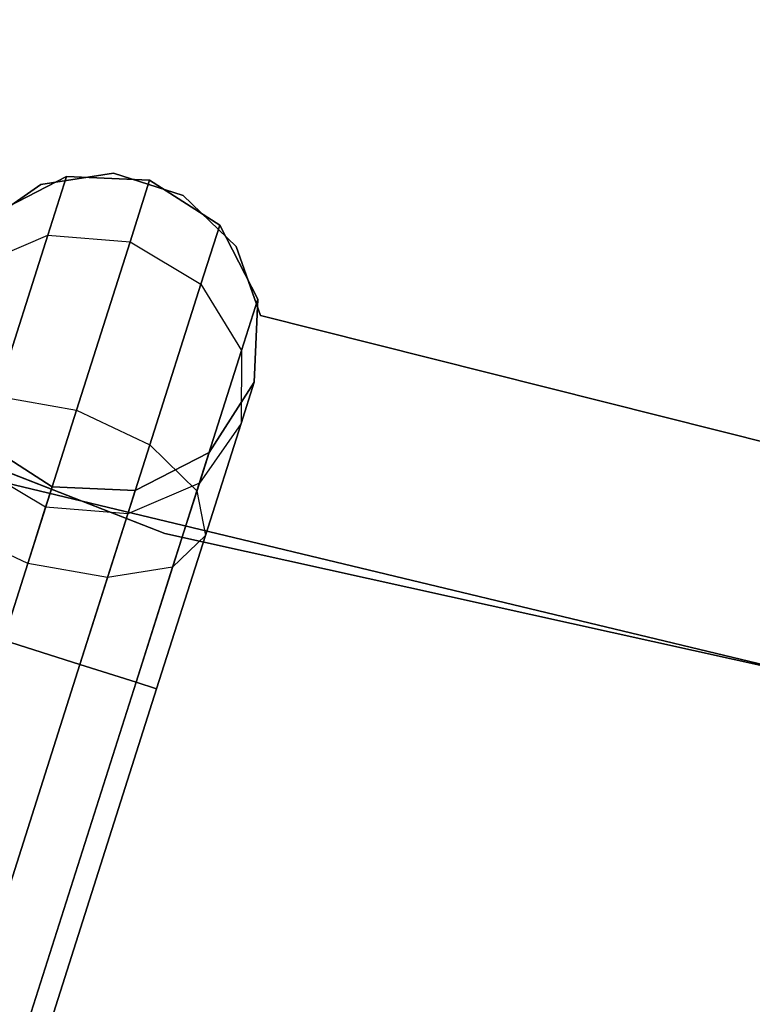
# Model space of a CAD drawing. Extents: x -129 to 129, y -127 to 130.
# Tile 135 of 188: x -17.46 to -12.9, y -56.24 to -50.11. Entities that reach past the tile are written whole.
import ezdxf

# ---------------------------------------------------------------- set-up
doc = ezdxf.new("R2010")
doc.units = 0
doc.header["$LTSCALE"] = 25.4
doc.layers.get('0').update_dxf_attribs({"linetype": 'CONTINUOUS'})

# ---------------------------------------------------------------- blocks, each defined once
blk = doc.blocks.new('NOME_B_PM2_STL')
at = {"color": 0}
for p, q in [((105.4392, -51.3465, 333.0779), (113.6318, -54.5424, 333.0779)), ((113.6318, -54.5424, 335.0779), (105.4392, -51.3465, 335.0779)), ((113.6318, -54.5424, 335.0779), (105.4392, -51.3465, 335.0779)), ((105.4392, -51.3465, 333.0779), (113.6318, -54.5424, 333.0779)), ((105.4392, -51.3465, 534.0779), (113.6318, -54.5424, 534.0779)), ((113.6318, -54.5424, 536.0779), (105.4392, -51.3465, 536.0779)), ((113.6318, -54.5424, 536.0779), (105.4392, -51.3465, 536.0779)), ((105.4392, -51.3465, 534.0779), (113.6318, -54.5424, 534.0779)), ((113.0194, -52.3212, 534.0779), (112.5596, -52.559, 534.0779)), ((112.5596, -52.559, 335.0779), (113.0194, -52.3212, 335.0779)), ((113.0194, -52.3212, 534.0779), (112.5596, -52.559, 534.0779)), ((113.0194, -52.3212, 526.5779), (112.5596, -52.559, 526.5779)), ((113.0194, -52.3212, 526.5779), (112.5596, -52.559, 526.5779)), ((113.0194, -52.3212, 342.5779), (112.5596, -52.559, 342.5779)), ((113.0194, -52.3212, 342.5779), (112.5596, -52.559, 342.5779)), ((112.5596, -52.559, 335.0779), (113.0194, -52.3212, 335.0779)), ((113.311, -52.3011, 337.0779), (112.8599, -52.3704, 337.0779)), ((112.8599, -52.3704, 335.0779), (113.311, -52.3011, 335.0779)), ((112.8599, -52.3704, 335.0779), (113.311, -52.3011, 335.0779)), ((113.311, -52.3011, 337.0779), (112.8599, -52.3704, 337.0779)), ((113.311, -52.3011, 534.0779), (112.8599, -52.3704, 534.0779)), ((112.8599, -52.3704, 532.0779), (113.311, -52.3011, 532.0779)), ((112.8599, -52.3704, 532.0779), (113.311, -52.3011, 532.0779)), ((113.311, -52.3011, 534.0779), (112.8599, -52.3704, 534.0779)), ((113.0194, -52.3212, 526.5779), (112.903, -52.6871, 525.1448)), ((113.0194, -52.3212, 526.5779), (112.903, -52.6871, 525.1448)), ((112.903, -52.6871, 344.0109), (113.0194, -52.3212, 342.5779)), ((112.903, -52.6871, 344.0109), (113.0194, -52.3212, 342.5779)), ((113.5365, -52.3451, 534.0779), (113.0194, -52.3212, 534.0779)), ((113.0194, -52.3212, 335.0779), (113.5365, -52.3451, 335.0779)), ((113.0194, -52.3212, 534.0779), (113.0194, -52.3212, 526.5779)), ((113.5365, -52.3451, 534.0779), (113.0194, -52.3212, 534.0779)), ((113.5365, -52.3451, 526.5779), (113.0194, -52.3212, 526.5779)), ((113.0194, -52.3212, 534.0779), (113.0194, -52.3212, 526.5779)), ((113.5365, -52.3451, 526.5779), (113.0194, -52.3212, 526.5779)), ((113.5365, -52.3451, 342.5779), (113.0194, -52.3212, 342.5779)), ((113.0194, -52.3212, 342.5779), (113.0194, -52.3212, 335.0779)), ((113.5365, -52.3451, 342.5779), (113.0194, -52.3212, 342.5779)), ((113.0194, -52.3212, 335.0779), (113.5365, -52.3451, 335.0779)), ((113.0194, -52.3212, 342.5779), (113.0194, -52.3212, 335.0779)), ((113.7459, -52.4394, 337.0779), (113.311, -52.3011, 337.0779)), ((113.311, -52.3011, 337.0779), (113.311, -52.3011, 335.0779)), ((113.311, -52.3011, 335.0779), (113.7459, -52.4394, 335.0779)), ((113.311, -52.3011, 337.0779), (113.311, -52.3011, 335.0779)), ((113.311, -52.3011, 335.0779), (113.7459, -52.4394, 335.0779)), ((113.7459, -52.4394, 337.0779), (113.311, -52.3011, 337.0779)), ((113.7459, -52.4394, 534.0779), (113.311, -52.3011, 534.0779)), ((113.311, -52.3011, 534.0779), (113.311, -52.3011, 532.0779)), ((113.311, -52.3011, 532.0779), (113.7459, -52.4394, 532.0779)), ((113.311, -52.3011, 534.0779), (113.311, -52.3011, 532.0779)), ((113.311, -52.3011, 532.0779), (113.7459, -52.4394, 532.0779)), ((113.7459, -52.4394, 534.0779), (113.311, -52.3011, 534.0779)), ((113.5365, -52.3451, 526.5779), (113.4146, -52.7281, 525.0779)), ((113.5365, -52.3451, 526.5779), (113.4146, -52.7281, 525.0779)), ((113.4146, -52.7281, 344.0779), (113.5365, -52.3451, 342.5779)), ((113.4146, -52.7281, 344.0779), (113.5365, -52.3451, 342.5779)), ((113.9723, -52.6244, 534.0779), (113.5365, -52.3451, 534.0779)), ((113.5365, -52.3451, 335.0779), (113.9723, -52.6244, 335.0779)), ((113.9723, -52.6244, 526.5779), (113.5365, -52.3451, 526.5779)), ((113.5365, -52.3451, 534.0779), (113.5365, -52.3451, 526.5779)), ((113.9723, -52.6244, 534.0779), (113.5365, -52.3451, 534.0779)), ((113.5365, -52.3451, 534.0779), (113.5365, -52.3451, 526.5779)), ((113.9723, -52.6244, 526.5779), (113.5365, -52.3451, 526.5779)), ((113.9723, -52.6244, 342.5779), (113.5365, -52.3451, 342.5779)), ((113.5365, -52.3451, 335.0779), (113.9723, -52.6244, 335.0779)), ((113.5365, -52.3451, 342.5779), (113.5365, -52.3451, 335.0779)), ((113.9723, -52.6244, 342.5779), (113.5365, -52.3451, 342.5779)), ((113.5365, -52.3451, 342.5779), (113.5365, -52.3451, 335.0779)), ((112.8599, -52.3704, 337.0779), (112.4866, -52.6329, 337.0779)), ((112.4866, -52.6329, 335.0779), (112.8599, -52.3704, 335.0779)), ((112.4866, -52.6329, 335.0779), (112.8599, -52.3704, 335.0779)), ((112.8599, -52.3704, 337.0779), (112.4866, -52.6329, 337.0779)), ((112.8599, -52.3704, 534.0779), (112.4866, -52.6329, 534.0779)), ((112.4866, -52.6329, 532.0779), (112.8599, -52.3704, 532.0779)), ((112.4866, -52.6329, 532.0779), (112.8599, -52.3704, 532.0779)), ((112.8599, -52.3704, 534.0779), (112.4866, -52.6329, 534.0779)), ((112.8599, -52.3704, 337.0779), (112.8599, -52.3704, 335.0779)), ((112.8599, -52.3704, 337.0779), (112.8599, -52.3704, 335.0779)), ((112.8599, -52.3704, 534.0779), (112.8599, -52.3704, 532.0779)), ((112.8599, -52.3704, 534.0779), (112.8599, -52.3704, 532.0779)), ((114.0741, -52.7566, 337.0779), (113.7459, -52.4394, 337.0779)), ((113.7459, -52.4394, 337.0779), (113.7459, -52.4394, 335.0779)), ((113.7459, -52.4394, 335.0779), (114.0741, -52.7566, 335.0779)), ((113.7459, -52.4394, 337.0779), (113.7459, -52.4394, 335.0779)), ((113.7459, -52.4394, 335.0779), (114.0741, -52.7566, 335.0779)), ((114.0741, -52.7566, 337.0779), (113.7459, -52.4394, 337.0779)), ((114.0741, -52.7566, 534.0779), (113.7459, -52.4394, 534.0779)), ((113.7459, -52.4394, 534.0779), (113.7459, -52.4394, 532.0779)), ((113.7459, -52.4394, 532.0779), (114.0741, -52.7566, 532.0779)), ((113.7459, -52.4394, 534.0779), (113.7459, -52.4394, 532.0779)), ((113.7459, -52.4394, 532.0779), (114.0741, -52.7566, 532.0779)), ((114.0741, -52.7566, 534.0779), (113.7459, -52.4394, 534.0779)), ((113.9723, -52.6244, 526.5779), (113.8559, -52.9903, 525.1448)), ((113.9723, -52.6244, 526.5779), (113.8559, -52.9903, 525.1448)), ((113.8559, -52.9903, 344.0109), (113.9723, -52.6244, 342.5779)), ((113.8559, -52.9903, 344.0109), (113.9723, -52.6244, 342.5779)), ((114.2102, -53.0841, 534.0779), (113.9723, -52.6244, 534.0779)), ((113.9723, -52.6244, 335.0779), (114.2102, -53.0841, 335.0779)), ((113.9723, -52.6244, 534.0779), (113.9723, -52.6244, 526.5779)), ((114.2102, -53.0841, 534.0779), (113.9723, -52.6244, 534.0779)), ((114.2102, -53.0841, 526.5779), (113.9723, -52.6244, 526.5779)), ((113.9723, -52.6244, 534.0779), (113.9723, -52.6244, 526.5779)), ((114.2102, -53.0841, 526.5779), (113.9723, -52.6244, 526.5779)), ((114.2102, -53.0841, 342.5779), (113.9723, -52.6244, 342.5779)), ((113.9723, -52.6244, 342.5779), (113.9723, -52.6244, 335.0779)), ((114.2102, -53.0841, 342.5779), (113.9723, -52.6244, 342.5779)), ((113.9723, -52.6244, 335.0779), (114.2102, -53.0841, 335.0779)), ((113.9723, -52.6244, 342.5779), (113.9723, -52.6244, 335.0779)), ((112.4581, -52.8782, 525.3279), (112.903, -52.6871, 525.1448)), ((112.4581, -52.8782, 525.3279), (112.903, -52.6871, 525.1448)), ((112.4581, -52.8782, 343.8279), (112.903, -52.6871, 344.0109)), ((112.4581, -52.8782, 343.8279), (112.903, -52.6871, 344.0109)), ((112.903, -52.6871, 525.1448), (112.585, -53.6868, 524.0958)), ((112.903, -52.6871, 525.1448), (112.585, -53.6868, 524.0958)), ((112.585, -53.6868, 345.0599), (112.903, -52.6871, 344.0109)), ((112.585, -53.6868, 345.0599), (112.903, -52.6871, 344.0109)), ((112.903, -52.6871, 525.1448), (113.4146, -52.7281, 525.0779)), ((112.903, -52.6871, 525.1448), (113.4146, -52.7281, 525.0779)), ((112.903, -52.6871, 344.0109), (113.4146, -52.7281, 344.0779)), ((112.903, -52.6871, 344.0109), (113.4146, -52.7281, 344.0779)), ((113.4146, -52.7281, 525.0779), (113.0817, -53.7745, 523.9798)), ((113.4146, -52.7281, 525.0779), (113.0817, -53.7745, 523.9798)), ((113.0817, -53.7745, 345.1759), (113.4146, -52.7281, 344.0779)), ((113.0817, -53.7745, 345.1759), (113.4146, -52.7281, 344.0779)), ((113.4146, -52.7281, 525.0779), (113.8559, -52.9903, 525.1448)), ((113.4146, -52.7281, 525.0779), (113.8559, -52.9903, 525.1448)), ((113.4146, -52.7281, 344.0779), (113.8559, -52.9903, 344.0109)), ((113.4146, -52.7281, 344.0779), (113.8559, -52.9903, 344.0109)), ((114.2271, -53.1866, 337.0779), (114.0741, -52.7566, 337.0779)), ((114.0741, -52.7566, 337.0779), (114.0741, -52.7566, 335.0779)), ((114.0741, -52.7566, 335.0779), (114.2271, -53.1866, 335.0779)), ((114.0741, -52.7566, 337.0779), (114.0741, -52.7566, 335.0779)), ((114.0741, -52.7566, 335.0779), (114.2271, -53.1866, 335.0779)), ((114.2271, -53.1866, 337.0779), (114.0741, -52.7566, 337.0779)), ((114.2271, -53.1866, 534.0779), (114.0741, -52.7566, 534.0779)), ((114.0741, -52.7566, 534.0779), (114.0741, -52.7566, 532.0779)), ((114.0741, -52.7566, 532.0779), (114.2271, -53.1866, 532.0779)), ((114.0741, -52.7566, 534.0779), (114.0741, -52.7566, 532.0779)), ((114.0741, -52.7566, 532.0779), (114.2271, -53.1866, 532.0779)), ((114.2271, -53.1866, 534.0779), (114.0741, -52.7566, 534.0779)), ((113.8559, -52.9903, 525.1448), (113.5379, -53.9899, 524.0958)), ((113.8559, -52.9903, 525.1448), (113.5379, -53.9899, 524.0958)), ((113.5379, -53.9899, 345.0599), (113.8559, -52.9903, 344.0109)), ((113.5379, -53.9899, 345.0599), (113.8559, -52.9903, 344.0109)), ((113.8559, -52.9903, 525.1448), (114.1086, -53.4033, 525.3279)), ((113.8559, -52.9903, 525.1448), (114.1086, -53.4033, 525.3279)), ((113.8559, -52.9903, 344.0109), (114.1086, -53.4033, 343.8279)), ((113.8559, -52.9903, 344.0109), (114.1086, -53.4033, 343.8279)), ((114.2102, -53.0841, 526.5779), (114.1086, -53.4033, 525.3279)), ((114.2102, -53.0841, 526.5779), (114.1086, -53.4033, 525.3279)), ((114.1086, -53.4033, 343.8279), (114.2102, -53.0841, 342.5779)), ((114.1086, -53.4033, 343.8279), (114.2102, -53.0841, 342.5779)), ((114.1863, -53.6012, 534.0779), (114.2102, -53.0841, 534.0779)), ((114.2102, -53.0841, 335.0779), (114.1863, -53.6012, 335.0779)), ((114.1863, -53.6012, 534.0779), (114.2102, -53.0841, 534.0779)), ((114.1863, -53.6012, 526.5779), (114.2102, -53.0841, 526.5779)), ((114.1863, -53.6012, 526.5779), (114.2102, -53.0841, 526.5779)), ((114.1863, -53.6012, 342.5779), (114.2102, -53.0841, 342.5779)), ((114.1863, -53.6012, 342.5779), (114.2102, -53.0841, 342.5779)), ((114.2102, -53.0841, 335.0779), (114.1863, -53.6012, 335.0779)), ((114.2102, -53.0841, 534.0779), (114.2102, -53.0841, 526.5779)), ((114.2102, -53.0841, 534.0779), (114.2102, -53.0841, 526.5779)), ((114.2102, -53.0841, 342.5779), (114.2102, -53.0841, 335.0779)), ((114.2102, -53.0841, 342.5779), (114.2102, -53.0841, 335.0779)), ((119.0888, -54.4093, 337.0779), (114.2271, -53.1866, 337.0779)), ((114.2271, -53.1866, 337.0779), (114.2271, -53.1866, 335.0779)), ((114.2271, -53.1866, 335.0779), (119.0888, -54.4093, 335.0779)), ((114.2271, -53.1866, 337.0779), (114.2271, -53.1866, 335.0779)), ((114.2271, -53.1866, 335.0779), (119.0888, -54.4093, 335.0779)), ((119.0888, -54.4093, 337.0779), (114.2271, -53.1866, 337.0779)), ((119.0888, -54.4093, 534.0779), (114.2271, -53.1866, 534.0779)), ((114.2271, -53.1866, 534.0779), (114.2271, -53.1866, 532.0779)), ((114.2271, -53.1866, 532.0779), (119.0888, -54.4093, 532.0779)), ((114.2271, -53.1866, 534.0779), (114.2271, -53.1866, 532.0779)), ((114.2271, -53.1866, 532.0779), (119.0888, -54.4093, 532.0779)), ((119.0888, -54.4093, 534.0779), (114.2271, -53.1866, 534.0779)), ((114.1086, -53.4033, 525.3279), (113.8312, -54.2753, 524.4128)), ((114.1086, -53.4033, 525.3279), (113.8312, -54.2753, 524.4128)), ((113.8312, -54.2753, 344.7429), (114.1086, -53.4033, 343.8279)), ((113.8312, -54.2753, 344.7429), (114.1086, -53.4033, 343.8279)), ((114.1086, -53.4033, 525.3279), (114.105, -53.8565, 525.5779)), ((114.1086, -53.4033, 525.3279), (114.105, -53.8565, 525.5779)), ((114.1086, -53.4033, 343.8279), (114.105, -53.8565, 343.5779)), ((114.1086, -53.4033, 343.8279), (114.105, -53.8565, 343.5779)), ((113.907, -54.0371, 534.0779), (114.1863, -53.6012, 534.0779)), ((114.1863, -53.6012, 335.0779), (113.907, -54.0371, 335.0779)), ((113.907, -54.0371, 534.0779), (114.1863, -53.6012, 534.0779)), ((113.907, -54.0371, 526.5779), (114.1863, -53.6012, 526.5779)), ((113.907, -54.0371, 526.5779), (114.1863, -53.6012, 526.5779)), ((113.907, -54.0371, 342.5779), (114.1863, -53.6012, 342.5779)), ((113.907, -54.0371, 342.5779), (114.1863, -53.6012, 342.5779)), ((114.1863, -53.6012, 335.0779), (113.907, -54.0371, 335.0779)), ((114.1863, -53.6012, 526.5779), (114.105, -53.8565, 525.5779)), ((114.1863, -53.6012, 526.5779), (114.105, -53.8565, 525.5779)), ((114.105, -53.8565, 343.5779), (114.1863, -53.6012, 342.5779)), ((114.105, -53.8565, 343.5779), (114.1863, -53.6012, 342.5779)), ((114.1863, -53.6012, 534.0779), (114.1863, -53.6012, 526.5779)), ((114.1863, -53.6012, 534.0779), (114.1863, -53.6012, 526.5779)), ((114.1863, -53.6012, 342.5779), (114.1863, -53.6012, 335.0779)), ((114.1863, -53.6012, 342.5779), (114.1863, -53.6012, 335.0779)), ((112.585, -53.6868, 524.0958), (113.0817, -53.7745, 523.9798)), ((112.585, -53.6868, 524.0958), (113.0817, -53.7745, 523.9798)), ((112.585, -53.6868, 345.0599), (113.0817, -53.7745, 345.1759)), ((112.585, -53.6868, 345.0599), (113.0817, -53.7745, 345.1759)), ((113.0817, -53.7745, 523.9798), (112.627, -55.2039, 523.5779)), ((113.0817, -53.7745, 523.9798), (112.627, -55.2039, 523.5779)), ((112.627, -55.2039, 345.5779), (113.0817, -53.7745, 345.1759)), ((112.627, -55.2039, 345.5779), (113.0817, -53.7745, 345.1759)), ((113.0817, -53.7745, 523.9798), (113.5379, -53.9899, 524.0958)), ((113.0817, -53.7745, 523.9798), (113.5379, -53.9899, 524.0958)), ((113.0817, -53.7745, 345.1759), (113.5379, -53.9899, 345.0599)), ((113.0817, -53.7745, 345.1759), (113.5379, -53.9899, 345.0599)), ((114.105, -53.8565, 525.5779), (113.8461, -54.2286, 525.8279)), ((114.105, -53.8565, 525.5779), (113.8461, -54.2286, 525.8279)), ((114.105, -53.8565, 343.5779), (113.8461, -54.2286, 343.3279)), ((114.105, -53.8565, 343.5779), (113.8461, -54.2286, 343.3279)), ((114.105, -53.8565, 525.5779), (113.8831, -54.5541, 524.8458)), ((114.105, -53.8565, 525.5779), (113.8831, -54.5541, 524.8458)), ((113.8831, -54.5541, 344.3099), (114.105, -53.8565, 343.5779)), ((113.8831, -54.5541, 344.3099), (114.105, -53.8565, 343.5779)), ((112.4943, -53.9717, 534.0779), (112.9302, -54.251, 534.0779)), ((112.9302, -54.251, 335.0779), (112.4943, -53.9717, 335.0779)), ((112.4943, -53.9717, 534.0779), (112.9302, -54.251, 534.0779)), ((112.4943, -53.9717, 526.5779), (112.9302, -54.251, 526.5779)), ((112.4943, -53.9717, 526.5779), (112.9302, -54.251, 526.5779)), ((112.4943, -53.9717, 342.5779), (112.9302, -54.251, 342.5779)), ((112.4943, -53.9717, 342.5779), (112.9302, -54.251, 342.5779)), ((112.9302, -54.251, 335.0779), (112.4943, -53.9717, 335.0779)), ((113.5379, -53.9899, 524.0958), (113.1035, -55.3555, 523.7119)), ((113.5379, -53.9899, 524.0958), (113.1035, -55.3555, 523.7119)), ((113.1035, -55.3555, 345.4439), (113.5379, -53.9899, 345.0599)), ((113.1035, -55.3555, 345.4439), (113.5379, -53.9899, 345.0599)), ((113.5379, -53.9899, 524.0958), (113.8312, -54.2753, 524.4128)), ((113.5379, -53.9899, 524.0958), (113.8312, -54.2753, 524.4128)), ((113.5379, -53.9899, 345.0599), (113.8312, -54.2753, 344.7429)), ((113.5379, -53.9899, 345.0599), (113.8312, -54.2753, 344.7429)), ((113.4473, -54.2749, 534.0779), (113.907, -54.0371, 534.0779)), ((113.907, -54.0371, 335.0779), (113.4473, -54.2749, 335.0779)), ((113.4473, -54.2749, 534.0779), (113.907, -54.0371, 534.0779)), ((113.4473, -54.2749, 526.5779), (113.907, -54.0371, 526.5779)), ((113.4473, -54.2749, 526.5779), (113.907, -54.0371, 526.5779)), ((113.4473, -54.2749, 342.5779), (113.907, -54.0371, 342.5779)), ((113.4473, -54.2749, 342.5779), (113.907, -54.0371, 342.5779)), ((113.907, -54.0371, 335.0779), (113.4473, -54.2749, 335.0779)), ((113.907, -54.0371, 526.5779), (113.8461, -54.2286, 525.8279)), ((113.907, -54.0371, 526.5779), (113.8461, -54.2286, 525.8279)), ((113.8461, -54.2286, 343.3279), (113.907, -54.0371, 342.5779)), ((113.8461, -54.2286, 343.3279), (113.907, -54.0371, 342.5779)), ((113.907, -54.0371, 534.0779), (113.907, -54.0371, 526.5779)), ((113.907, -54.0371, 534.0779), (113.907, -54.0371, 526.5779)), ((113.907, -54.0371, 342.5779), (113.907, -54.0371, 335.0779)), ((113.907, -54.0371, 342.5779), (113.907, -54.0371, 335.0779)), ((112.8895, -54.3787, 526.0779), (112.4482, -54.1165, 526.0109)), ((112.8895, -54.3787, 526.0779), (112.4482, -54.1165, 526.0109)), ((112.8895, -54.3787, 343.0779), (112.4482, -54.1165, 343.1448)), ((112.8895, -54.3787, 343.0779), (112.4482, -54.1165, 343.1448)), ((112.5747, -54.2102, 21.0779), (121.2719, -56.2982, 21.0779)), ((121.2719, -56.2982, 23.0779), (112.5747, -54.2102, 23.0779)), ((121.2719, -56.2982, 23.0779), (112.5747, -54.2102, 23.0779)), ((112.5747, -54.2102, 21.0779), (121.2719, -56.2982, 21.0779)), ((112.5747, -54.2102, 697.0779), (121.2719, -56.2982, 697.0779)), ((121.2719, -56.2982, 699.0779), (112.5747, -54.2102, 699.0779)), ((121.2719, -56.2982, 699.0779), (112.5747, -54.2102, 699.0779)), ((112.5747, -54.2102, 697.0779), (121.2719, -56.2982, 697.0779)), ((113.8461, -54.2286, 525.8279), (113.4012, -54.4197, 526.0109)), ((113.8461, -54.2286, 525.8279), (113.4012, -54.4197, 526.0109)), ((113.8461, -54.2286, 343.3279), (113.4012, -54.4197, 343.1448)), ((113.8461, -54.2286, 343.3279), (113.4012, -54.4197, 343.1448)), ((113.8461, -54.2286, 525.8279), (113.6796, -54.7518, 525.2788)), ((113.8461, -54.2286, 525.8279), (113.6796, -54.7518, 525.2788)), ((113.6796, -54.7518, 343.8769), (113.8461, -54.2286, 343.3279)), ((113.6796, -54.7518, 343.8769), (113.8461, -54.2286, 343.3279)), ((112.8895, -54.3787, 526.0779), (112.9302, -54.251, 526.5779)), ((112.8895, -54.3787, 526.0779), (112.9302, -54.251, 526.5779)), ((112.9302, -54.251, 342.5779), (112.8895, -54.3787, 343.0779)), ((112.9302, -54.251, 342.5779), (112.8895, -54.3787, 343.0779)), ((112.9302, -54.251, 534.0779), (113.4473, -54.2749, 534.0779)), ((113.4473, -54.2749, 335.0779), (112.9302, -54.251, 335.0779)), ((112.9302, -54.251, 534.0779), (113.4473, -54.2749, 534.0779)), ((112.9302, -54.251, 534.0779), (112.9302, -54.251, 526.5779)), ((112.9302, -54.251, 526.5779), (113.4473, -54.2749, 526.5779)), ((112.9302, -54.251, 534.0779), (112.9302, -54.251, 526.5779)), ((112.9302, -54.251, 526.5779), (113.4473, -54.2749, 526.5779)), ((112.9302, -54.251, 342.5779), (113.4473, -54.2749, 342.5779)), ((112.9302, -54.251, 342.5779), (113.4473, -54.2749, 342.5779)), ((112.9302, -54.251, 342.5779), (112.9302, -54.251, 335.0779)), ((113.4473, -54.2749, 335.0779), (112.9302, -54.251, 335.0779)), ((112.9302, -54.251, 342.5779), (112.9302, -54.251, 335.0779)), ((113.4473, -54.2749, 526.5779), (113.4012, -54.4197, 526.0109)), ((113.4473, -54.2749, 526.5779), (113.4012, -54.4197, 526.0109)), ((113.4012, -54.4197, 343.1448), (113.4473, -54.2749, 342.5779)), ((113.4012, -54.4197, 343.1448), (113.4473, -54.2749, 342.5779)), ((113.4473, -54.2749, 534.0779), (113.4473, -54.2749, 526.5779)), ((113.4473, -54.2749, 534.0779), (113.4473, -54.2749, 526.5779)), ((113.4473, -54.2749, 342.5779), (113.4473, -54.2749, 335.0779)), ((113.4473, -54.2749, 342.5779), (113.4473, -54.2749, 335.0779)), ((113.8312, -54.2753, 524.4128), (113.4523, -55.4665, 524.0779)), ((113.8312, -54.2753, 524.4128), (113.4523, -55.4665, 524.0779)), ((113.4523, -55.4665, 345.0779), (113.8312, -54.2753, 344.7429)), ((113.4523, -55.4665, 345.0779), (113.8312, -54.2753, 344.7429)), ((113.8312, -54.2753, 524.4128), (113.8831, -54.5541, 524.8458)), ((113.8312, -54.2753, 524.4128), (113.8831, -54.5541, 524.8458)), ((113.8312, -54.2753, 344.7429), (113.8831, -54.5541, 344.3099)), ((113.8312, -54.2753, 344.7429), (113.8831, -54.5541, 344.3099)), ((112.7786, -54.7275, 525.7119), (112.8895, -54.3787, 526.0779)), ((112.7786, -54.7275, 525.7119), (112.8895, -54.3787, 526.0779)), ((112.8895, -54.3787, 343.0779), (112.7786, -54.7275, 343.4439)), ((112.8895, -54.3787, 343.0779), (112.7786, -54.7275, 343.4439)), ((113.4012, -54.4197, 526.0109), (112.8895, -54.3787, 526.0779)), ((113.4012, -54.4197, 526.0109), (112.8895, -54.3787, 526.0779)), ((113.4012, -54.4197, 343.1448), (112.8895, -54.3787, 343.0779)), ((113.4012, -54.4197, 343.1448), (112.8895, -54.3787, 343.0779)), ((113.4012, -54.4197, 526.0109), (113.2754, -54.8152, 525.5958)), ((113.4012, -54.4197, 526.0109), (113.2754, -54.8152, 525.5958)), ((113.2754, -54.8152, 343.5599), (113.4012, -54.4197, 343.1448)), ((113.2754, -54.8152, 343.5599), (113.4012, -54.4197, 343.1448)), ((112.7786, -54.7275, 525.7119), (112.3224, -54.512, 525.5958)), ((112.7786, -54.7275, 525.7119), (112.3224, -54.512, 525.5958)), ((112.7786, -54.7275, 343.4439), (112.3224, -54.512, 343.5599)), ((112.7786, -54.7275, 343.4439), (112.3224, -54.512, 343.5599)), ((113.6318, -54.5424, 333.0779), (122.2186, -56.44, 333.0779)), ((122.2186, -56.44, 335.0779), (113.6318, -54.5424, 335.0779)), ((113.6318, -54.5424, 335.0779), (113.6318, -54.5424, 333.0779)), ((113.6318, -54.5424, 335.0779), (113.6318, -54.5424, 333.0779)), ((122.2186, -56.44, 335.0779), (113.6318, -54.5424, 335.0779)), ((113.6318, -54.5424, 333.0779), (122.2186, -56.44, 333.0779)), ((113.6318, -54.5424, 534.0779), (122.2186, -56.44, 534.0779)), ((122.2186, -56.44, 536.0779), (113.6318, -54.5424, 536.0779)), ((113.6318, -54.5424, 536.0779), (113.6318, -54.5424, 534.0779)), ((113.6318, -54.5424, 536.0779), (113.6318, -54.5424, 534.0779)), ((122.2186, -56.44, 536.0779), (113.6318, -54.5424, 536.0779)), ((113.6318, -54.5424, 534.0779), (122.2186, -56.44, 534.0779)), ((113.8831, -54.5541, 524.8458), (113.5799, -55.5071, 524.5779)), ((113.8831, -54.5541, 524.8458), (113.5799, -55.5071, 524.5779)), ((113.5799, -55.5071, 344.5779), (113.8831, -54.5541, 344.3099)), ((113.5799, -55.5071, 344.5779), (113.8831, -54.5541, 344.3099)), ((113.8831, -54.5541, 524.8458), (113.6796, -54.7518, 525.2788)), ((113.8831, -54.5541, 524.8458), (113.6796, -54.7518, 525.2788)), ((113.8831, -54.5541, 344.3099), (113.6796, -54.7518, 343.8769)), ((113.8831, -54.5541, 344.3099), (113.6796, -54.7518, 343.8769)), ((112.627, -55.2039, 525.5779), (112.7786, -54.7275, 525.7119)), ((112.627, -55.2039, 525.5779), (112.7786, -54.7275, 525.7119)), ((112.7786, -54.7275, 343.4439), (112.627, -55.2039, 343.5779)), ((112.7786, -54.7275, 343.4439), (112.627, -55.2039, 343.5779)), ((113.2754, -54.8152, 525.5958), (112.7786, -54.7275, 525.7119)), ((113.2754, -54.8152, 525.5958), (112.7786, -54.7275, 525.7119)), ((113.2754, -54.8152, 343.5599), (112.7786, -54.7275, 343.4439)), ((113.2754, -54.8152, 343.5599), (112.7786, -54.7275, 343.4439)), ((113.6796, -54.7518, 525.2788), (113.2754, -54.8152, 525.5958)), ((113.6796, -54.7518, 525.2788), (113.2754, -54.8152, 525.5958)), ((113.6796, -54.7518, 343.8769), (113.2754, -54.8152, 343.5599)), ((113.6796, -54.7518, 343.8769), (113.2754, -54.8152, 343.5599)), ((113.6796, -54.7518, 525.2788), (113.4523, -55.4665, 525.0779)), ((113.6796, -54.7518, 525.2788), (113.4523, -55.4665, 525.0779)), ((113.4523, -55.4665, 344.0779), (113.6796, -54.7518, 343.8769)), ((113.4523, -55.4665, 344.0779), (113.6796, -54.7518, 343.8769)), ((113.2754, -54.8152, 525.5958), (113.1035, -55.3555, 525.4439)), ((113.2754, -54.8152, 525.5958), (113.1035, -55.3555, 525.4439)), ((113.1035, -55.3555, 343.7118), (113.2754, -54.8152, 343.5599)), ((113.1035, -55.3555, 343.7118), (113.2754, -54.8152, 343.5599)), ((113.1035, -55.3555, 523.7119), (112.627, -55.2039, 523.5779)), ((112.627, -55.2039, 525.5779), (113.1035, -55.3555, 525.4439)), ((113.1035, -55.3555, 523.7119), (112.627, -55.2039, 523.5779)), ((112.627, -55.2039, 525.5779), (113.1035, -55.3555, 525.4439)), ((113.1035, -55.3555, 345.4439), (112.627, -55.2039, 345.5779)), ((112.627, -55.2039, 343.5779), (113.1035, -55.3555, 343.7118)), ((113.1035, -55.3555, 345.4439), (112.627, -55.2039, 345.5779)), ((112.627, -55.2039, 343.5779), (113.1035, -55.3555, 343.7118)), ((113.1035, -55.3555, 523.7119), (97.9458, -103.0026, 523.7119)), ((113.1035, -55.3555, 523.7119), (97.9458, -103.0026, 523.7119)), ((113.1035, -55.3555, 525.4439), (97.9458, -103.0026, 525.4439)), ((113.1035, -55.3555, 525.4439), (97.9458, -103.0026, 525.4439)), ((97.9458, -103.0026, 345.4439), (113.1035, -55.3555, 345.4439)), ((97.9458, -103.0026, 345.4439), (113.1035, -55.3555, 345.4439)), ((97.9458, -103.0026, 343.7118), (113.1035, -55.3555, 343.7118)), ((97.9458, -103.0026, 343.7118), (113.1035, -55.3555, 343.7118)), ((113.4523, -55.4665, 524.0779), (113.1035, -55.3555, 523.7119)), ((113.1035, -55.3555, 525.4439), (113.4523, -55.4665, 525.0779)), ((113.4523, -55.4665, 524.0779), (113.1035, -55.3555, 523.7119)), ((113.1035, -55.3555, 525.4439), (113.4523, -55.4665, 525.0779)), ((113.4523, -55.4665, 345.0779), (113.1035, -55.3555, 345.4439)), ((113.1035, -55.3555, 343.7118), (113.4523, -55.4665, 344.0779)), ((113.4523, -55.4665, 345.0779), (113.1035, -55.3555, 345.4439)), ((113.1035, -55.3555, 343.7118), (113.4523, -55.4665, 344.0779)), ((113.4523, -55.4665, 524.0779), (98.2946, -103.1136, 524.0779)), ((113.4523, -55.4665, 524.0779), (98.2946, -103.1136, 524.0779)), ((113.4523, -55.4665, 525.0779), (98.2946, -103.1136, 525.0779)), ((113.4523, -55.4665, 525.0779), (98.2946, -103.1136, 525.0779)), ((98.2946, -103.1136, 345.0779), (113.4523, -55.4665, 345.0779)), ((98.2946, -103.1136, 345.0779), (113.4523, -55.4665, 345.0779)), ((98.2946, -103.1136, 344.0779), (113.4523, -55.4665, 344.0779)), ((98.2946, -103.1136, 344.0779), (113.4523, -55.4665, 344.0779)), ((113.5799, -55.5071, 524.5779), (113.4523, -55.4665, 524.0779)), ((113.4523, -55.4665, 525.0779), (113.5799, -55.5071, 524.5779)), ((113.5799, -55.5071, 524.5779), (113.4523, -55.4665, 524.0779)), ((113.4523, -55.4665, 525.0779), (113.5799, -55.5071, 524.5779)), ((113.5799, -55.5071, 344.5779), (113.4523, -55.4665, 345.0779)), ((113.4523, -55.4665, 344.0779), (113.5799, -55.5071, 344.5779)), ((113.5799, -55.5071, 344.5779), (113.4523, -55.4665, 345.0779)), ((113.4523, -55.4665, 344.0779), (113.5799, -55.5071, 344.5779)), ((113.5799, -55.5071, 524.5779), (98.4223, -103.1542, 524.5779)), ((113.5799, -55.5071, 524.5779), (98.4223, -103.1542, 524.5779)), ((98.4223, -103.1542, 344.5779), (113.5799, -55.5071, 344.5779)), ((98.4223, -103.1542, 344.5779), (113.5799, -55.5071, 344.5779))]:
    blk.add_line(p, q, dxfattribs=at)

msp = doc.modelspace()

# ---------------------------------------------------------------- block references
at = {"color": 253}
msp.add_blockref('NOME_B_PM2_STL', (-130.1886, 1.2338, -1724.8619), dxfattribs=at)

doc.saveas('drawing.dxf')
